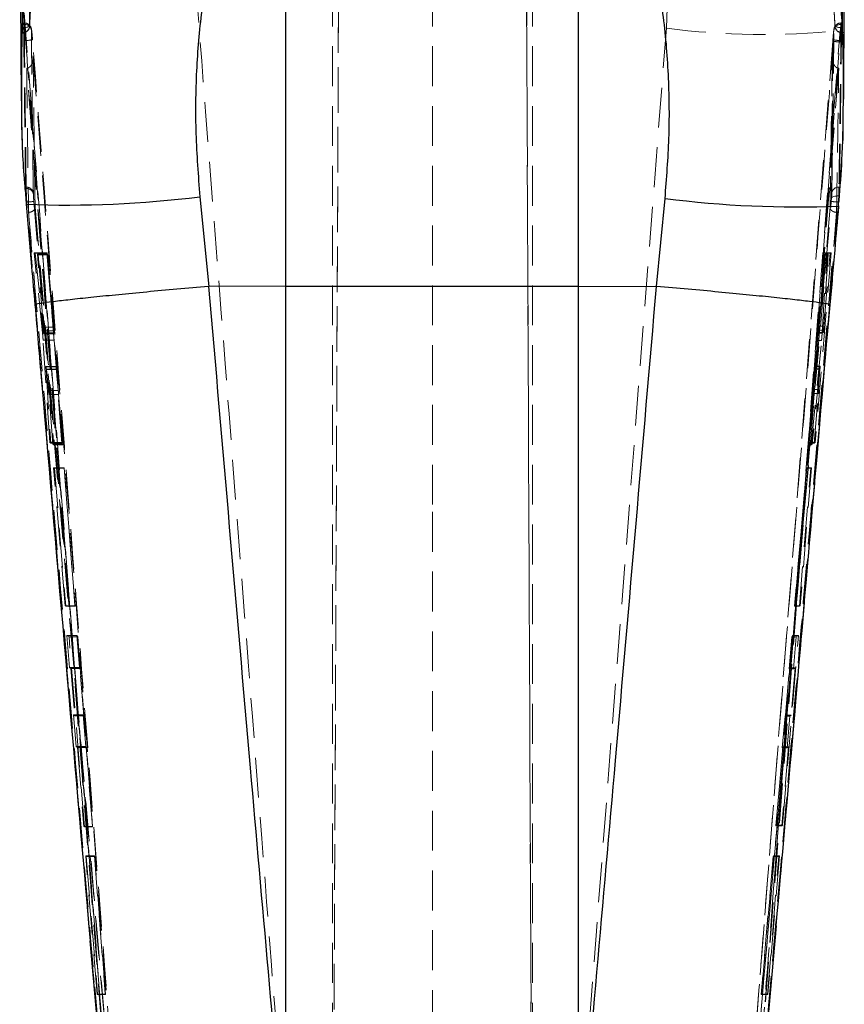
# Model space of a CAD drawing. Header units: millimetres. Extents: x 50 to 364, y 8 to 287.
# Tile 11 of 16: x 204 to 231, y 225 to 256. Entities that reach past the tile are written whole.
import ezdxf

# ---------------------------------------------------------------- set-up
doc = ezdxf.new("R2010")
doc.units = ezdxf.units.MM
doc.linetypes.add('HIDDEN', pattern=[1.905, 1.27, -0.635])

msp = doc.modelspace()

# ---------------------------------------------------------------- linework, layer by layer
at = {"color": 7, "linetype": 'HIDDEN', "lineweight": 18}
for p, q in [((214.337871, 211.640303), (214.63154, 278.927159)), ((220.730208, 211.645516), (220.437118, 278.799508)), ((214.337871, 211.45499), (214.590361, 269.32171)), ((220.479811, 268.840634), (220.730208, 211.453333)), ((214.346543, 265.006696), (214.346543, 211.638861)), ((217.534043, 265.006696), (217.534043, 240.644778)), ((220.721544, 265.006696), (220.721544, 211.638861)), ((212.861617, 258.591829), (212.861617, 220.14723)), ((222.176779, 219.788043), (222.176779, 258.591829)), ((225.100781, 258.606889), (224.98621, 256.061495)), ((204.515901, 256.151153), (204.511629, 256.548076)), ((204.517248, 256.180568), (204.499166, 256.180568)), ((204.507135, 256.209313), (204.515901, 256.151153)), ((204.517248, 256.180568), (204.518215, 256.224434)), ((204.518215, 256.224434), (204.519197, 256.220695)), ((224.98621, 256.061495), (222.176779, 219.788043)), ((230.570116, 256.226479), (230.555716, 256.226479)), ((230.572697, 256.180568), (230.557221, 256.180568)), ((230.589478, 255.923752), (230.589147, 256.043776)), ((204.45327, 255.904094), (204.462369, 255.904094)), ((204.461826, 256.014461), (204.462369, 255.923752)), ((204.462369, 256.023983), (204.462369, 255.904318)), ((204.745753, 256.015182), (204.744794, 255.990036)), ((228.406335, 228.64505), (230.523409, 255.98679)), ((230.515278, 255.665897), (230.521624, 255.744391)), ((230.523409, 255.98679), (230.521624, 255.744391)), ((230.589478, 256.037757), (230.589478, 255.904183)), ((230.589478, 255.904094), (230.59943, 255.904094)), ((230.292536, 255.648373), (227.353918, 217.93067)), ((230.296026, 255.695088), (230.29238, 255.648021)), ((230.292409, 255.648027), (230.292536, 255.648373)), ((230.296215, 255.695429), (230.292536, 255.648373)), ((230.29609, 255.695088), (230.296215, 255.695429)), ((230.51156, 255.618612), (230.515278, 255.665897)), ((204.603323, 254.78093), (204.596338, 254.780109)), ((230.480392, 254.780109), (227.641118, 218.626625)), ((230.480392, 254.780109), (230.473564, 254.780908)), ((204.56031, 250.994467), (204.579664, 250.994467)), ((204.580453, 250.945612), (204.579664, 250.994467)), ((204.807087, 250.805259), (204.807874, 250.777376)), ((230.479369, 250.711298), (230.470574, 250.517659)), ((230.488196, 250.994467), (230.507043, 250.994467)), ((204.581181, 250.450811), (204.583626, 250.459344)), ((204.590437, 250.517659), (204.581439, 250.627317)), ((204.86202, 247.240659), (204.583626, 250.459344)), ((204.597227, 250.517659), (204.590437, 250.517659)), ((227.429715, 218.079197), (230.243153, 250.532881)), ((230.470574, 250.517659), (227.657192, 218.06345)), ((230.477204, 250.517659), (227.658233, 218.06345)), ((230.478103, 250.394216), (230.204922, 247.239844)), ((230.243153, 250.532881), (230.251948, 250.643528)), ((230.477204, 250.517659), (230.470574, 250.517659)), ((230.47944, 250.544035), (230.477204, 250.517659)), ((230.478103, 250.394216), (230.480435, 250.38608)), ((205.09987, 246.351557), (204.83437, 248.903299)), ((205.238821, 248.903299), (204.83437, 248.903299)), ((204.83437, 248.903299), (204.871167, 248.885116)), ((205.247752, 248.885116), (204.871167, 248.885116)), ((204.871167, 248.885116), (205.125303, 246.414226)), ((205.126413, 246.528248), (204.93562, 248.852622)), ((205.263714, 248.852622), (204.93562, 248.852622)), ((204.93562, 248.852622), (204.966613, 248.836686)), ((205.27154, 248.836686), (204.966613, 248.836686)), ((204.966613, 248.836686), (205.459592, 242.784717)), ((205.238821, 248.903299), (205.450204, 246.351557)), ((205.247752, 248.885116), (205.238821, 248.903299)), ((205.452277, 246.414226), (205.247752, 248.885116)), ((205.263714, 248.852622), (205.445756, 246.528248)), ((205.27154, 248.836686), (205.263714, 248.852622)), ((205.745522, 242.784717), (205.27154, 248.836686)), ((229.543253, 242.851895), (230.064553, 248.903847)), ((230.2373, 248.903847), (229.728261, 242.851895)), ((230.030841, 248.83811), (229.827585, 246.341885)), ((229.842998, 246.438143), (230.040043, 248.856059)), ((230.056489, 248.888123), (229.856274, 246.563754)), ((229.952392, 246.341885), (230.107809, 248.83811)), ((230.142472, 248.856059), (229.990513, 246.438143)), ((230.011511, 246.563754), (230.205697, 248.888123)), ((230.040043, 248.856059), (230.030841, 248.83811)), ((230.030841, 248.83811), (230.107809, 248.83811)), ((230.040043, 248.856059), (230.142472, 248.856059)), ((230.064553, 248.903847), (230.056489, 248.888123)), ((230.056489, 248.888123), (230.205697, 248.888123)), ((230.064553, 248.903847), (230.2373, 248.903847)), ((230.107809, 248.83811), (230.142472, 248.856059)), ((230.205697, 248.888123), (230.2373, 248.903847)), ((205.651533, 238.099037), (204.86202, 247.240659)), ((205.450204, 246.351557), (205.09987, 246.351557)), ((205.452277, 246.414226), (205.125303, 246.414226)), ((205.445756, 246.528248), (205.126413, 246.528248)), ((205.137415, 246.323841), (205.460307, 246.323841)), ((205.460232, 246.331161), (205.13843, 246.331161)), ((229.827585, 246.341885), (229.952392, 246.341885)), ((229.836843, 246.352966), (229.988196, 246.352966)), ((229.837921, 246.362057), (229.990475, 246.362057)), ((229.842998, 246.438143), (229.990513, 246.438143)), ((229.856274, 246.563754), (230.011511, 246.563754)), ((205.331785, 242.856902), (205.119419, 246.117166)), ((205.46859, 246.117166), (205.119419, 246.117166)), ((205.46859, 246.117166), (205.710038, 242.856902)), ((229.807436, 246.107627), (229.506678, 242.78052)), ((229.603621, 242.78052), (229.933126, 246.107627)), ((229.807436, 246.107627), (229.933126, 246.107627)), ((205.539967, 245.262396), (205.209303, 245.262396)), ((205.539471, 245.274924), (205.210363, 245.274924)), ((205.54549, 245.183696), (205.213052, 245.183696)), ((205.213052, 245.183696), (205.366061, 242.838003)), ((205.547362, 245.187741), (205.222056, 245.187741)), ((205.291015, 244.508869), (205.222056, 245.187741)), ((205.719328, 242.838003), (205.54549, 245.183696)), ((205.547362, 245.187741), (205.603657, 244.508869)), ((229.516255, 242.799206), (229.73247, 245.192413)), ((229.873325, 245.192413), (229.635468, 242.799206)), ((229.735958, 245.206992), (229.681968, 244.543167)), ((229.73247, 245.192413), (229.873325, 245.192413)), ((229.735958, 245.206992), (229.883789, 245.206992)), ((229.740169, 245.274198), (229.88283, 245.274204)), ((229.885948, 245.289006), (229.741837, 245.289006)), ((229.841629, 244.543167), (229.883789, 245.206992)), ((229.885536, 245.288056), (229.88283, 245.274204)), ((205.603657, 244.508869), (205.291015, 244.508869)), ((229.681968, 244.543167), (229.841629, 244.543167)), ((205.613479, 244.386677), (205.30209, 244.386677)), ((205.432124, 242.800631), (205.30209, 244.386677)), ((205.613479, 244.386677), (205.737696, 242.800631)), ((229.671805, 244.422194), (229.535187, 242.836154)), ((229.671805, 244.422194), (229.832586, 244.422194)), ((229.700068, 242.836154), (229.832586, 244.422194)), ((205.366061, 242.838003), (205.331785, 242.856902)), ((205.710038, 242.856902), (205.331785, 242.856902)), ((205.719328, 242.838003), (205.366061, 242.838003)), ((205.737696, 242.800631), (205.432124, 242.800631)), ((205.459592, 242.784717), (205.432124, 242.800631)), ((205.745522, 242.784717), (205.459592, 242.784717)), ((205.710038, 242.856902), (205.719328, 242.838003)), ((205.737696, 242.800631), (205.745522, 242.784717)), ((229.506678, 242.78052), (229.516255, 242.799206)), ((229.506678, 242.78052), (229.603621, 242.78052)), ((229.516255, 242.799206), (229.635468, 242.799206)), ((229.535187, 242.836154), (229.543253, 242.851895)), ((229.535187, 242.836154), (229.700068, 242.836154)), ((229.543253, 242.851895), (229.728261, 242.851895)), ((229.635468, 242.799206), (229.603621, 242.78052)), ((229.728261, 242.851895), (229.700068, 242.836154)), ((205.818268, 237.651187), (205.453469, 242.052088)), ((205.786274, 242.052088), (205.453469, 242.052088)), ((205.453469, 242.052088), (205.479865, 242.036861)), ((205.793755, 242.036861), (205.479865, 242.036861)), ((205.479865, 242.036861), (205.84189, 237.635971)), ((205.786274, 242.052088), (206.130946, 237.651187)), ((205.793755, 242.036861), (205.786274, 242.052088)), ((206.138428, 237.635971), (205.793755, 242.036861)), ((229.45512, 242.03695), (229.076037, 237.63606)), ((229.083749, 237.651108), (229.46283, 242.051988)), ((229.226995, 237.63606), (229.590009, 242.03695)), ((229.615861, 242.051988), (229.250148, 237.651108)), ((229.46283, 242.051988), (229.45512, 242.03695)), ((229.45512, 242.03695), (229.590009, 242.03695)), ((229.46283, 242.051988), (229.615861, 242.051988)), ((229.590009, 242.03695), (229.615861, 242.051988)), ((217.534043, 240.644778), (217.534043, 211.548985)), ((206.130946, 237.651187), (205.818268, 237.651187)), ((205.84189, 237.635971), (205.818268, 237.651187)), ((206.138428, 237.635971), (205.84189, 237.635971)), ((206.130946, 237.651187), (206.138428, 237.635971)), ((229.076037, 237.63606), (229.083749, 237.651108)), ((229.076037, 237.63606), (229.226995, 237.63606)), ((229.083749, 237.651108), (229.250148, 237.651108)), ((229.250148, 237.651108), (229.226995, 237.63606)), ((205.870886, 236.708295), (205.956213, 235.688296)), ((206.197533, 236.708295), (205.870886, 236.708295)), ((205.946877, 236.658244), (205.870886, 236.708295)), ((206.222256, 236.658244), (205.946877, 236.658244)), ((206.438836, 230.606225), (205.946877, 236.658244)), ((206.277418, 235.688296), (206.197533, 236.708295)), ((206.197533, 236.708295), (206.222256, 236.658244)), ((206.222256, 236.658244), (206.696239, 230.606225)), ((229.009937, 236.708295), (228.488628, 230.656276)), ((228.689243, 230.656276), (229.19681, 236.708295)), ((228.896546, 235.638239), (228.984408, 236.658244)), ((228.984408, 236.658244), (229.009937, 236.708295)), ((228.984408, 236.658244), (229.122271, 236.658244)), ((229.009937, 236.708295), (229.19681, 236.708295)), ((229.122271, 236.658244), (229.038998, 235.638239)), ((229.19681, 236.708295), (229.122271, 236.658244)), ((205.956213, 235.688296), (206.007026, 235.65407)), ((206.277418, 235.688296), (205.956213, 235.688296)), ((206.294323, 235.65407), (206.007026, 235.65407)), ((206.007026, 235.65407), (206.130704, 234.147182)), ((206.294323, 235.65407), (206.277418, 235.688296)), ((206.412339, 234.147182), (206.294323, 235.65407)), ((228.784202, 234.165583), (228.914003, 235.672465)), ((228.914003, 235.672465), (228.896546, 235.638239)), ((228.914003, 235.672465), (229.088009, 235.672465)), ((229.088009, 235.672465), (228.962736, 234.165583)), ((229.038998, 235.638239), (229.088009, 235.672465)), ((228.896546, 235.638239), (229.038998, 235.638239)), ((206.090995, 234.175351), (206.174985, 233.16817)), ((206.398426, 234.175351), (206.090995, 234.175351)), ((206.130704, 234.147182), (206.090995, 234.175351)), ((206.412339, 234.147182), (206.130704, 234.147182)), ((206.477307, 233.16817), (206.398426, 234.175351)), ((206.398426, 234.175351), (206.412339, 234.147182)), ((228.683079, 233.130234), (228.769836, 234.137415)), ((228.769836, 234.137415), (228.784202, 234.165583)), ((228.769836, 234.137415), (228.924189, 234.137415)), ((228.784202, 234.165583), (228.962736, 234.165583)), ((228.924189, 234.137415), (228.841789, 233.130234)), ((228.962736, 234.165583), (228.924189, 234.137415)), ((206.477307, 233.16817), (206.174985, 233.16817)), ((206.174985, 233.16817), (206.213335, 233.140002)), ((206.49122, 233.140002), (206.213335, 233.140002)), ((206.213335, 233.140002), (206.419791, 230.622056)), ((206.49122, 233.140002), (206.477307, 233.16817)), ((206.688421, 230.622056), (206.49122, 233.140002)), ((228.480555, 230.640451), (228.697446, 233.158403)), ((228.879015, 233.158403), (228.66975, 230.640451)), ((228.697446, 233.158403), (228.683079, 233.130234)), ((228.697446, 233.158403), (228.879015, 233.158403)), ((228.841789, 233.130234), (228.879015, 233.158403)), ((228.683079, 233.130234), (228.841789, 233.130234)), ((228.488628, 230.656276), (228.480555, 230.640451)), ((228.480555, 230.640451), (228.66975, 230.640451)), ((228.488628, 230.656276), (228.689243, 230.656276)), ((228.66975, 230.640451), (228.689243, 230.656276)), ((206.419791, 230.622056), (206.438836, 230.606225)), ((206.688421, 230.622056), (206.419791, 230.622056)), ((206.696239, 230.606225), (206.438836, 230.606225)), ((206.696239, 230.606225), (206.688421, 230.622056)), ((206.843077, 225.277603), (206.478736, 229.678566)), ((206.755344, 229.678566), (206.478736, 229.678566)), ((206.478736, 229.678566), (206.496579, 229.663339)), ((206.762826, 229.663339), (206.496579, 229.663339)), ((206.496579, 229.663339), (206.857229, 225.262387)), ((206.755344, 229.678566), (207.10002, 225.277603)), ((206.762826, 229.663339), (206.755344, 229.678566)), ((207.107502, 225.262387), (206.762826, 229.663339)), ((228.389288, 229.663423), (228.0102, 225.262477)), ((228.017912, 225.277531), (228.396998, 229.678466)), ((228.208957, 225.262477), (228.570527, 229.663423)), ((228.588038, 229.678466), (228.222858, 225.277531)), ((228.396998, 229.678466), (228.389288, 229.663423)), ((228.389288, 229.663423), (228.570527, 229.663423)), ((228.396998, 229.678466), (228.588038, 229.678466)), ((228.570527, 229.663423), (228.588038, 229.678466)), ((206.619622, 226.975933), (206.525845, 228.043156)), ((207.10002, 225.277603), (206.843077, 225.277603)), ((206.857229, 225.262387), (206.843077, 225.277603)), ((207.107502, 225.262387), (206.857229, 225.262387)), ((207.10002, 225.277603), (207.107502, 225.262387)), ((228.0102, 225.262477), (228.017912, 225.277531)), ((228.0102, 225.262477), (228.208957, 225.262477)), ((228.017912, 225.277531), (228.222858, 225.277531)), ((228.222858, 225.277531), (228.208957, 225.262477))]:
    msp.add_line(p, q, dxfattribs=at)
at = {"color": 7, "linetype": 'Continuous', "lineweight": 25}
for p, q in [((204.3726, 259.738893), (204.423712, 253.739859)), ((230.63864, 253.802058), (230.659193, 259.314975)), ((212.861617, 247.832573), (212.861617, 258.671022)), ((222.176779, 258.671022), (222.176779, 247.832573)), ((204.462369, 256.023983), (204.4658, 256.089608)), ((230.586624, 256.089619), (230.589478, 256.037757)), ((230.600219, 255.908983), (230.600425, 255.923752)), ((204.437522, 253.667568), (204.437996, 253.73978)), ((230.620737, 253.801913), (230.621843, 253.678106)), ((210.117154, 250.689505), (210.398138, 247.830203)), ((224.668743, 247.830175), (224.944501, 250.632866)), ((210.398138, 247.830203), (210.393637, 247.830008)), ((212.861617, 247.832573), (210.398138, 247.830203)), ((212.861617, 219.510703), (212.861617, 247.832573)), ((222.176779, 247.832573), (224.668743, 247.830175)), ((222.176779, 247.832573), (222.176779, 219.223824)), ((224.673252, 247.82998), (224.668743, 247.830175)), ((228.486514, 227.450321), (227.711741, 218.642433)), ((207.326622, 218.929954), (206.619622, 226.975933))]:
    msp.add_line(p, q, dxfattribs=at)
at = {"color": 7, "linetype": 'HIDDEN', "lineweight": 18, "flags": 128}
msp.add_lwpolyline([(230.251948, 250.643528), (230.258625, 250.659358), (230.273129, 250.673937), (230.29495, 250.686745), (230.323312, 250.697323), (230.35721, 250.705297), (230.39544, 250.710387), (230.436646, 250.71241), (230.479369, 250.711298)], dxfattribs=at)
at = {"color": 7, "linetype": 'HIDDEN', "lineweight": 18}
for centre, radius, start, end in [((204.462368, 256.132468), 0.228375, 270, 357.2543206), ((204.47089, 256.14424), 0.220653, 267.786806, 354.3437247), ((204.535184, 256.399483), 0.317548, 257.3790716, 299.2755638), ((204.526071, 255.959964), 0.220781, 7.82855, 92.2904121), ((204.518015, 255.99588), 0.228554, 4.844696, 89.9499668), ((228.064056, 278.945712), 23.090269, 262.33989, 276.1141918), ((230.548207, 255.960316), 0.220437, 87.6563388, 172.9106113), ((230.589478, 256.132468), 0.228375, 182.960974, 270), ((230.515955, 256.40134), 0.319631, 241.0852427, 282.7733882), ((230.580635, 256.143939), 0.220364, 185.8302295, 272.299891), ((204.543445, 256.629084), 0.963355, 271.1397433, 284.3046387), ((230.536378, 256.634598), 1.016289, 256.1099854, 268.600643), ((230.539262, 256.683486), 1.017872, 256.1782152, 268.6498162), ((204.588491, 250.773795), 0.220849, 8.1909358, 92.2907605), ((204.599878, 250.734038), 0.212463, 11.7695566, 95.2455565), ((230.479274, 250.773925), 0.220722, 87.6831629, 171.9543474), ((204.926094, 247.303576), 3.230864, 91.7993549, 95.8422033), ((230.141508, 247.307709), 3.226774, 84.1468149, 88.1948553)]:
    msp.add_arc(centre, radius, start, end, dxfattribs=at)
at = {"color": 8, "linetype": 'Continuous', "lineweight": 25}
for centre, radius, start, end in [((205.946027, 283.112828), 32.690521, 267.6071771, 277.3306031), ((229.211164, 284.128472), 33.766256, 262.7407688, 272.154251)]:
    msp.add_arc(centre, radius, start, end, dxfattribs=at)
at = {"color": 7, "linetype": 'HIDDEN', "lineweight": 18}
for centre, major_axis, ratio, start_param, end_param in [((205.555907, 245.064969), (-0.016468, 0.209998), 0.006346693, 0.347236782, 0.969418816), ((229.723846, 245.079064), (0.018111, 0.209998), 0.00646517, 0.379027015, 1.001209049), ((205.611914, 244.389841), (-0.016186, 0.2064), 0.006346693, 4.696573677, 5.326561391), ((229.670187, 244.419013), (0.0178, 0.2064), 0.00646517, 4.728363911, 5.358351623)]:
    msp.add_ellipse(centre, major_axis=major_axis, ratio=ratio, start_param=start_param, end_param=end_param, dxfattribs=at)
for points, knots in [([(204.690468, 256.122493), (204.690078, 256.184277), (204.688127, 256.493196), (204.680077, 257.790643), (204.67078, 259.39663), (204.661826, 261.058035), (204.65836, 261.730872), (204.656801, 262.0334)], [0, 0, 0, 0, 0.031358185, 0.156790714, 0.658520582, 0.846460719, 1, 1, 1, 1]), ([(230.341781, 262.030058), (230.345951, 261.037853), (230.352994, 259.361923), (230.358632, 257.392432), (230.360769, 256.415142), (230.36141, 256.121554)], [0, 0, 0, 0, 0.503778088, 0.85092991, 1, 1, 1, 1]), ([(204.511629, 256.548076), (205.176199, 247.981543), (206.118927, 235.829444), (207.046616, 223.67802), (207.320337, 220.092653)], [0, 0, 0, 0, 0.704942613, 1, 1, 1, 1]), ([(204.719428, 256.650687), (204.713377, 256.549388), (204.702861, 256.373368), (204.694162, 256.197254), (204.690468, 256.122493)], [0, 0, 0, 0, 0.575497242, 1, 1, 1, 1]), ([(212.861617, 220.14723), (212.587519, 223.735037), (211.658643, 235.893543), (210.714408, 248.050954), (210.048803, 256.620881)], [0, 0, 0, 0, 0.295086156, 1, 1, 1, 1]), ([(230.36141, 256.121554), (230.35742, 256.196575), (230.348053, 256.372675), (230.336848, 256.548672), (230.330417, 256.649692)], [0, 0, 0, 0, 0.426010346, 1, 1, 1, 1]), ([(204.499166, 256.180568), (204.499072, 256.203267), (204.498956, 256.231461), (204.501775, 256.222685), (204.502324, 256.220975)], [0, 0, 0, 0, 0.805078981, 1, 1, 1, 1]), ([(204.56031, 250.994467), (204.549479, 251.858796), (204.527817, 253.587454), (204.508716, 255.316197), (204.499166, 256.180568)], [0, 0, 0, 0, 0.500000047, 1, 1, 1, 1]), ([(204.515901, 256.151153), (204.516535, 256.146256), (204.521236, 256.109941), (204.530014, 256.032292), (204.538664, 255.941923), (204.542235, 255.904619)], [0, 0, 0, 0, 0.0838505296, 0.6218169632, 1, 1, 1, 1]), ([(204.579664, 250.994467), (204.568611, 251.858796), (204.546504, 253.587454), (204.527, 255.316197), (204.517248, 256.180568)], [0, 0, 0, 0, 0.500000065, 1, 1, 1, 1]), ([(204.781536, 255.695357), (204.778567, 255.73206), (204.772297, 255.809537), (204.761881, 255.916681), (204.753447, 255.988379), (204.747852, 256.024927), (204.741728, 256.054045), (204.729258, 256.091144), (204.703116, 256.138532), (204.654384, 256.18671), (204.588723, 256.22124), (204.541341, 256.223117), (204.519541, 256.223981)], [0, 0, 0, 0, 0.140689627, 0.296985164, 0.457911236, 0.553087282, 0.609389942, 0.653868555, 0.722012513, 0.818429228, 0.916462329, 1, 1, 1, 1]), ([(204.521999, 256.210011), (204.523924, 256.189525), (204.527776, 256.148519), (204.535171, 256.033423), (204.540154, 255.94256), (204.542235, 255.904619)], [0, 0, 0, 0, 0.367668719, 0.735963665, 1, 1, 1, 1]), ([(230.555375, 256.22435), (230.53145, 256.223011), (230.485146, 256.220419), (230.426759, 256.189494), (230.384318, 256.151898), (230.357026, 256.113339), (230.341401, 256.079344), (230.333765, 256.05419), (230.329861, 256.036746), (230.326088, 256.015125), (230.321531, 255.979434), (230.313734, 255.903897), (230.303881, 255.792668), (230.297001, 255.70841), (230.293869, 255.665953), (230.293616, 255.662522)], [0, 0, 0, 0, 0.087388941, 0.169134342, 0.237557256, 0.295495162, 0.342926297, 0.377435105, 0.404745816, 0.442021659, 0.540071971, 0.698940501, 0.839568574, 0.987034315, 1, 1, 1, 1]), ([(230.557221, 256.180568), (230.546564, 255.316197), (230.525249, 253.587454), (230.500547, 251.858796), (230.488196, 250.994467)], [0, 0, 0, 0, 0.499999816, 1, 1, 1, 1]), ([(230.572697, 256.180568), (230.5626, 255.316197), (230.542405, 253.587454), (230.51883, 251.858796), (230.507043, 250.994467)], [0, 0, 0, 0, 0.499999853, 1, 1, 1, 1]), ([(230.534769, 255.898154), (230.536637, 255.934726), (230.541251, 256.025078), (230.547823, 256.139204), (230.553392, 256.216337), (230.556953, 256.2383), (230.557131, 256.20005), (230.557221, 256.180568)], [0, 0, 0, 0, 0.144396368, 0.356734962, 0.568784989, 0.780363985, 1, 1, 1, 1]), ([(230.534769, 255.898154), (230.535344, 255.904664), (230.540769, 255.966128), (230.550538, 256.071862), (230.561966, 256.182969), (230.566521, 256.209354), (230.568795, 256.222528)], [0, 0, 0, 0, 0.038051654, 0.359236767, 0.680048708, 1, 1, 1, 1]), ([(230.570116, 256.219511), (230.571074, 256.220328), (230.572937, 256.221916), (230.572776, 256.194079), (230.572697, 256.180568)], [0, 0, 0, 0, 0.514669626, 1, 1, 1, 1]), ([(204.542235, 255.904619), (204.547399, 255.847249), (204.55443, 255.769147), (204.560892, 255.687572), (204.562607, 255.665919)], [0, 0, 0, 0, 0.734565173, 1, 1, 1, 1]), ([(204.744794, 255.990036), (204.754527, 255.125874), (204.773991, 253.397549), (204.796055, 251.669356), (204.807087, 250.805259)], [0, 0, 0, 0, 0.50000031, 1, 1, 1, 1]), ([(204.807874, 250.777376), (204.790445, 252.176569), (204.768698, 253.922508), (204.749555, 255.668438), (204.745753, 256.015182)], [0, 0, 0, 0, 0.801398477, 1, 1, 1, 1]), ([(204.781468, 255.695597), (204.778445, 255.732642), (204.772609, 255.804156), (204.763437, 255.899186), (204.755468, 255.969924), (204.749004, 256.014108), (204.746836, 256.014824), (204.745753, 256.015182)], [0, 0, 0, 0, 0.2124096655, 0.4100458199, 0.6070178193, 0.803503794, 1, 1, 1, 1]), ([(230.260724, 250.804818), (230.273023, 251.668575), (230.297619, 253.396091), (230.318844, 255.123711), (230.329456, 255.987522)], [0, 0, 0, 0, 0.499999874, 1, 1, 1, 1]), ([(230.329456, 255.987522), (230.329366, 255.998668), (230.329189, 256.020542), (230.325654, 256.008268), (230.320119, 255.964748), (230.312809, 255.891791), (230.304432, 255.798313), (230.298954, 255.729728), (230.296215, 255.695429)], [0, 0, 0, 0, 0.171947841, 0.33745364, 0.503120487, 0.668815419, 0.834376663, 1, 1, 1, 1]), ([(230.521624, 255.744391), (230.523671, 255.768871), (230.528077, 255.821562), (230.532436, 255.871446), (230.534769, 255.898154)], [0, 0, 0, 0, 0.464583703, 1, 1, 1, 1]), ([(204.562607, 255.665919), (204.57447, 255.514347), (204.633788, 254.756488), (204.882778, 251.573471), (205.854509, 239.137438), (206.763594, 227.306649), (207.486312, 217.901243)], [0, 0, 0, 0, 0.012041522, 0.060207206, 0.252870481, 1, 1, 1, 1]), ([(207.711269, 217.930725), (207.227457, 224.225215), (206.259837, 236.81415), (205.274256, 249.401796), (204.781468, 255.695597)], [0, 0, 0, 0, 0.500001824, 1, 1, 1, 1]), ([(227.578887, 217.901188), (227.59048, 218.052777), (227.648443, 218.810726), (227.892284, 221.994089), (228.848658, 234.41564), (229.775207, 246.229682), (230.51156, 255.618612)], [0, 0, 0, 0, 0.01205618, 0.06028098, 0.253180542, 1, 1, 1, 1]), ([(230.292536, 255.648373), (230.287868, 255.028377), (230.275323, 253.362487), (230.260964, 251.692189), (230.251948, 250.643528)], [0, 0, 0, 0, 0.372170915, 1, 1, 1, 1]), ([(204.801712, 255.157423), (204.801756, 255.156657), (204.804553, 255.108316), (204.798205, 255.015004), (204.758275, 254.899948), (204.701127, 254.827391), (204.650662, 254.791878), (204.61782, 254.784283), (204.603323, 254.78093)], [0, 0, 0, 0, 0.00531399, 0.335581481, 0.64050239, 0.809013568, 0.91569306, 1, 1, 1, 1]), ([(204.862905, 250.355805), (204.852323, 251.140481), (204.830738, 252.740961), (204.811512, 254.341559), (204.801712, 255.157423)], [0, 0, 0, 0, 0.490275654, 1, 1, 1, 1]), ([(204.801712, 255.157423), (205.285725, 249.002284), (206.243085, 236.827656), (207.186834, 224.652062), (207.653451, 218.632095)], [0, 0, 0, 0, 0.505570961, 1, 1, 1, 1]), ([(227.411864, 218.632157), (227.880223, 224.652114), (228.827501, 236.827743), (229.789134, 249.002344), (230.27531, 255.157496)], [0, 0, 0, 0, 0.494426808, 1, 1, 1, 1]), ([(230.27531, 255.157496), (230.263969, 254.3416), (230.24172, 252.740989), (230.217332, 251.140496), (230.205376, 250.355838)], [0, 0, 0, 0, 0.5097398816, 1, 1, 1, 1]), ([(230.473564, 254.780908), (230.459077, 254.784246), (230.426269, 254.791804), (230.37586, 254.827217), (230.318783, 254.899574), (230.278759, 255.014684), (230.272395, 255.108146), (230.275265, 255.15673), (230.27531, 255.157496)], [0, 0, 0, 0, 0.084205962, 0.19068915, 0.358766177, 0.662831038, 0.994687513, 1, 1, 1, 1]), ([(204.596338, 254.780109), (204.596361, 254.778294), (204.599432, 254.52905), (204.614474, 253.29125), (204.634401, 251.761959), (204.652238, 250.480308), (204.656309, 250.18772)], [0, 0, 0, 0, 0.001184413, 0.162718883, 0.808857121, 1, 1, 1, 1]), ([(207.424168, 218.626625), (206.953124, 224.688702), (206.016675, 236.740271), (205.067879, 248.791023), (204.596338, 254.780109)], [0, 0, 0, 0, 0.503011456, 1, 1, 1, 1]), ([(207.425767, 218.626625), (206.959034, 224.646471), (206.02467, 236.697747), (205.07859, 248.748693), (204.603372, 254.780315), (204.603323, 254.78093)], [0, 0, 0, 0, 0.499493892, 0.999948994, 1, 1, 1, 1]), ([(230.473564, 254.780908), (230.473517, 254.780301), (229.997084, 248.748566), (229.045488, 236.697812), (228.10789, 224.646474), (227.639544, 218.626625)], [0, 0, 0, 0, 0.0000503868, 0.5005080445, 1, 1, 1, 1]), ([(230.412111, 250.18772), (230.412624, 250.220236), (230.417033, 250.500022), (230.436792, 251.768869), (230.459051, 253.267159), (230.476697, 254.5182), (230.480392, 254.780109)], [0, 0, 0, 0, 0.0212418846, 0.1827758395, 0.8289118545, 1, 1, 1, 1]), ([(204.583626, 250.459344), (204.511079, 251.32583), (204.42132, 252.397911), (204.434915, 253.463264), (204.437522, 253.667568)], [0, 0, 0, 0, 0.808229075, 1, 1, 1, 1]), ([(230.621843, 253.678106), (230.625255, 253.459215), (230.642254, 252.368621), (230.551023, 251.271297), (230.478103, 250.394216)], [0, 0, 0, 0, 0.20070849, 1, 1, 1, 1]), ([(204.581439, 250.627317), (204.577229, 250.684118), (204.568807, 250.797727), (204.562065, 250.92368), (204.560836, 250.973275), (204.56031, 250.994467)], [0, 0, 0, 0, 0.364117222, 0.728281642, 1, 1, 1, 1]), ([(204.597227, 250.517659), (204.594428, 250.577329), (204.588829, 250.69673), (204.583082, 250.846601), (204.581262, 250.915138), (204.580453, 250.945612)], [0, 0, 0, 0, 0.356826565, 0.714025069, 1, 1, 1, 1]), ([(204.807874, 250.777376), (204.808683, 250.759963), (204.810502, 250.720785), (204.81625, 250.63512), (204.821847, 250.566937), (204.824646, 250.532848)], [0, 0, 0, 0, 0.285716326, 0.642871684, 1, 1, 1, 1]), ([(230.251948, 250.643528), (230.252528, 250.651614), (230.255318, 250.690537), (230.259231, 250.7542), (230.260226, 250.787937), (230.260724, 250.804818)], [0, 0, 0, 0, 0.115849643, 0.557611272, 1, 1, 1, 1]), ([(230.488196, 250.994467), (230.487695, 250.964871), (230.486694, 250.9057), (230.482756, 250.793877), (230.479952, 250.725509), (230.479369, 250.711298)], [0, 0, 0, 0, 0.442183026, 0.884054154, 1, 1, 1, 1]), ([(230.507043, 250.994467), (230.506217, 250.964832), (230.504563, 250.905565), (230.495869, 250.757505), (230.486557, 250.629773), (230.480543, 250.55732), (230.47944, 250.544035)], [0, 0, 0, 0, 0.309934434, 0.619853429, 0.930294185, 1, 1, 1, 1]), ([(207.405725, 218.06345), (206.930133, 223.47191), (205.978949, 234.28885), (205.053275, 245.10805), (204.590437, 250.517659)], [0, 0, 0, 0, 0.499999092, 1, 1, 1, 1]), ([(207.406801, 218.06345), (206.932483, 223.47194), (205.983846, 234.288938), (205.059434, 245.10808), (204.597227, 250.517659)], [0, 0, 0, 0, 0.4999992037, 1, 1, 1, 1]), ([(204.824646, 250.532848), (205.286868, 245.123328), (206.211299, 234.304446), (207.159945, 223.487684), (207.634261, 218.079381)], [0, 0, 0, 0, 0.500007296, 1, 1, 1, 1]), ([(204.862905, 250.355805), (204.862971, 250.355298), (204.863414, 250.351885), (204.864893, 250.331206), (204.856582, 250.295344), (204.822661, 250.251843), (204.774299, 250.218836), (204.717533, 250.196248), (204.675804, 250.190435), (204.656309, 250.18772)], [0, 0, 0, 0, 0.007091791, 0.047796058, 0.287840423, 0.495433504, 0.676737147, 0.848985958, 1, 1, 1, 1]), ([(204.656309, 250.18772), (204.659717, 250.147567), (204.714614, 249.500705), (204.975599, 246.427019), (205.863497, 235.983326), (206.714119, 226.147594), (207.35489, 218.738355)], [0, 0, 0, 0, 0.0038299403, 0.0616999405, 0.2931802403, 1, 1, 1, 1]), ([(207.579437, 218.762182), (207.124598, 223.996556), (206.209565, 234.526933), (205.31354, 245.058967), (204.862905, 250.355805)], [0, 0, 0, 0, 0.497073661, 1, 1, 1, 1]), ([(230.205376, 250.355838), (229.753899, 245.059009), (228.856199, 234.526993), (227.940091, 223.996586), (227.484719, 218.762199)], [0, 0, 0, 0, 0.502926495, 1, 1, 1, 1]), ([(227.709297, 218.738355), (227.717013, 218.826725), (227.777694, 219.521672), (228.049775, 222.642974), (228.950371, 233.037073), (229.784657, 242.825776), (230.412111, 250.18772)], [0, 0, 0, 0, 0.008430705, 0.06630003, 0.297777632, 1, 1, 1, 1]), ([(230.205376, 250.355838), (230.205311, 250.355332), (230.204881, 250.351968), (230.203395, 250.331335), (230.21169, 250.295508), (230.245598, 250.251976), (230.293956, 250.218929), (230.350767, 250.196281), (230.392559, 250.190448), (230.412111, 250.18772)], [0, 0, 0, 0, 0.007091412, 0.047096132, 0.287224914, 0.494901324, 0.676265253, 0.848547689, 1, 1, 1, 1]), ([(204.861229, 247.24399), (204.860409, 247.243708), (204.856027, 247.242204), (204.859332, 247.241352), (204.86202, 247.240659)], [0, 0, 0, 0, 0.187094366, 1, 1, 1, 1]), ([(230.204922, 247.239844), (229.772888, 242.211366), (229.206074, 235.614175), (228.624745, 229.018641), (228.486514, 227.450321)], [0, 0, 0, 0, 0.762214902, 1, 1, 1, 1]), ([(230.204922, 247.239844), (230.207596, 247.240533), (230.210833, 247.241367), (230.206539, 247.242855), (230.205795, 247.243113)], [0, 0, 0, 0, 0.826541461, 1, 1, 1, 1]), ([(205.119419, 246.117166), (205.118019, 246.13775), (205.11522, 246.178914), (205.109429, 246.250165), (205.104118, 246.309286), (205.100992, 246.340393), (205.09987, 246.351557)], [0, 0, 0, 0, 0.280333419, 0.560620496, 0.842301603, 1, 1, 1, 1]), ([(205.125303, 246.414226), (205.127217, 246.396182), (205.131043, 246.360091), (205.135388, 246.329252), (205.137859, 246.320364), (205.138268, 246.328104), (205.13843, 246.331161)], [0, 0, 0, 0, 0.274359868, 0.54877395, 0.821759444, 1, 1, 1, 1]), ([(205.13843, 246.331161), (205.138351, 246.339442), (205.138194, 246.356002), (205.135414, 246.406491), (205.131372, 246.466015), (205.127969, 246.508715), (205.126413, 246.528248)], [0, 0, 0, 0, 0.259859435, 0.519706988, 0.780297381, 1, 1, 1, 1]), ([(205.445756, 246.528248), (205.44758, 246.504758), (205.451229, 246.457774), (205.455819, 246.396213), (205.458982, 246.351792), (205.459847, 246.337507), (205.460232, 246.331161)], [0, 0, 0, 0, 0.263731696, 0.527502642, 0.790106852, 1, 1, 1, 1]), ([(205.450204, 246.351557), (205.451894, 246.330932), (205.455274, 246.289682), (205.460922, 246.218109), (205.465467, 246.159044), (205.467776, 246.128075), (205.46859, 246.117166)], [0, 0, 0, 0, 0.282129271, 0.564251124, 0.8465127, 1, 1, 1, 1]), ([(205.460307, 246.325747), (205.460323, 246.325157), (205.460418, 246.321702), (205.458783, 246.33842), (205.455905, 246.370745), (205.45333, 246.401617), (205.452277, 246.414226)], [0, 0, 0, 0, 0.070954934, 0.4157183, 0.761345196, 1, 1, 1, 1]), ([(229.827585, 246.341885), (229.825916, 246.321622), (229.822579, 246.281099), (229.816477, 246.209759), (229.811272, 246.150304), (229.808437, 246.118755), (229.807436, 246.107627)], [0, 0, 0, 0, 0.281911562, 0.563808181, 0.846142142, 1, 1, 1, 1]), ([(229.837921, 246.362057), (229.837373, 246.357424), (229.836277, 246.348158), (229.837197, 246.364053), (229.839582, 246.395862), (229.842006, 246.425863), (229.842998, 246.438143)], [0, 0, 0, 0, 0.270584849, 0.541153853, 0.812190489, 1, 1, 1, 1]), ([(229.856274, 246.563754), (229.854226, 246.540162), (229.850131, 246.492975), (229.844491, 246.43025), (229.840216, 246.384381), (229.838625, 246.368907), (229.837921, 246.362057)], [0, 0, 0, 0, 0.264038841, 0.528114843, 0.7911246, 1, 1, 1, 1]), ([(229.933126, 246.107627), (229.935159, 246.128593), (229.939224, 246.170523), (229.945257, 246.242116), (229.949701, 246.300721), (229.951687, 246.33111), (229.952392, 246.341885)], [0, 0, 0, 0, 0.281518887, 0.56301486, 0.845059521, 1, 1, 1, 1]), ([(229.990513, 246.438143), (229.989454, 246.420355), (229.987337, 246.384777), (229.987198, 246.368413), (229.987128, 246.36023)], [0, 0, 0, 0, 0.499949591, 1, 1, 1, 1]), ([(229.988196, 246.354916), (229.988278, 246.354279), (229.988621, 246.351615), (229.989674, 246.357545), (229.990475, 246.362057)], [0, 0, 0, 0, 0.239136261, 1, 1, 1, 1]), ([(229.990475, 246.362057), (229.991833, 246.371055), (229.99455, 246.38905), (230.000297, 246.44136), (230.006189, 246.501807), (230.009854, 246.54447), (230.011511, 246.563754)], [0, 0, 0, 0, 0.260971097, 0.521899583, 0.783892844, 1, 1, 1, 1]), ([(205.210363, 245.272985), (205.210181, 245.27361), (205.209265, 245.276758), (205.209286, 245.268786), (205.209303, 245.262396)], [0, 0, 0, 0, 0.1984236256, 1, 1, 1, 1]), ([(205.209303, 245.262396), (205.209544, 245.252365), (205.209991, 245.233795), (205.212088, 245.199476), (205.213052, 245.183696)], [0, 0, 0, 0, 0.540196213, 1, 1, 1, 1]), ([(205.222056, 245.187741), (205.220129, 245.205883), (205.216275, 245.242169), (205.213659, 245.258972), (205.212351, 245.267375)], [0, 0, 0, 0, 0.499942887, 1, 1, 1, 1]), ([(205.539967, 245.262396), (205.539486, 245.270339), (205.538988, 245.278558), (205.539456, 245.274659), (205.539471, 245.274528)], [0, 0, 0, 0, 0.966342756, 1, 1, 1, 1]), ([(205.540718, 245.264045), (205.541598, 245.254587), (205.543239, 245.236977), (205.546057, 245.203321), (205.547362, 245.187741)], [0, 0, 0, 0, 0.537083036, 1, 1, 1, 1]), ([(229.740169, 245.274198), (229.74088, 245.280735), (229.742302, 245.29381), (229.74187, 245.283454), (229.739753, 245.254247), (229.73716, 245.221957), (229.735958, 245.206992)], [0, 0, 0, 0, 0.25871316, 0.517415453, 0.776345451, 1, 1, 1, 1]), ([(229.88283, 245.274204), (229.881356, 245.263455), (229.878637, 245.24364), (229.874993, 245.208494), (229.873325, 245.192413)], [0, 0, 0, 0, 0.542460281, 1, 1, 1, 1]), ([(229.883789, 245.206992), (229.884782, 245.224101), (229.886769, 245.258321), (229.887423, 245.285719), (229.886382, 245.286347), (229.885948, 245.286609)], [0, 0, 0, 0, 0.3681967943, 0.7364692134, 1, 1, 1, 1]), ([(205.30209, 244.386677), (205.300108, 244.410184), (205.296418, 244.45395), (205.292725, 244.491491), (205.291015, 244.508869)], [0, 0, 0, 0, 0.5371196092, 1, 1, 1, 1]), ([(229.832586, 244.422194), (229.834485, 244.445575), (229.838027, 244.489187), (229.840487, 244.526062), (229.841629, 244.543167)], [0, 0, 0, 0, 0.5361101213, 1, 1, 1, 1]), ([(227.717967, 219.732019), (227.764865, 220.34647), (227.918994, 222.365858), (228.076038, 224.385359), (228.185298, 225.790375)], [0, 0, 0, 0, 0.304276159, 1, 1, 1, 1])]:
    msp.add_open_spline(points, degree=3, knots=knots, dxfattribs=at)
at = {"color": 7, "linetype": 'Continuous', "lineweight": 25}
for points, knots in [([(204.417037, 261.83609), (204.422407, 260.850692), (204.433146, 258.879896), (204.445767, 256.909133), (204.452077, 255.923752)], [0, 0, 0, 0, 0.499999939, 1, 1, 1, 1]), ([(230.600425, 255.923752), (230.599596, 256.432187), (230.597938, 257.449057), (230.593165, 259.41983), (230.587881, 260.882181), (230.584435, 261.83609)], [0, 0, 0, 0, 0.25798843, 0.515976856, 1, 1, 1, 1]), ([(210.489668, 258.495421), (210.374559, 257.871639), (210.144336, 256.624056), (209.986504, 254.681115), (209.95806, 252.697925), (210.064121, 251.359001), (210.117154, 250.689505)], [0, 0, 0, 0, 0.245832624, 0.491672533, 0.745823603, 1, 1, 1, 1]), ([(224.944501, 250.632866), (224.995458, 251.27113), (225.097368, 252.547609), (225.076691, 254.480742), (224.927559, 256.418049), (224.695685, 257.689416), (224.579749, 258.325089)], [0, 0, 0, 0, 0.2460096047, 0.492000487, 0.7460039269, 1, 1, 1, 1]), ([(204.4658, 256.089608), (204.473562, 256.237725), (204.48284, 256.414767), (204.493956, 256.591705), (204.495772, 256.620613)], [0, 0, 0, 0, 0.836624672, 1, 1, 1, 1]), ([(230.554682, 256.620635), (230.564078, 256.474469), (230.575455, 256.297504), (230.584968, 256.120436), (230.586624, 256.089619)], [0, 0, 0, 0, 0.825962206, 1, 1, 1, 1]), ([(204.452077, 255.923752), (204.452255, 255.915641), (204.452609, 255.899418), (204.454511, 255.907599), (204.457253, 255.939505), (204.460059, 255.98306), (204.461833, 256.014496), (204.462369, 256.023983)], [0, 0, 0, 0, 0.225499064, 0.450994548, 0.676594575, 0.90240267, 1, 1, 1, 1]), ([(230.589478, 256.037757), (230.590798, 256.015334), (230.593437, 255.970486), (230.596673, 255.925878), (230.598751, 255.903546), (230.599282, 255.906376), (230.59943, 255.907162)], [0, 0, 0, 0, 0.295553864, 0.591113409, 0.886452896, 1, 1, 1, 1]), ([(204.432894, 253.667484), (204.4327, 253.43462), (204.431967, 252.553134), (204.486558, 251.478558), (204.57135, 250.64115), (204.590534, 250.451694)], [0, 0, 0, 0, 0.21739814, 0.822943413, 1, 1, 1, 1]), ([(230.470506, 250.387187), (230.518015, 250.945342), (230.611346, 252.041828), (230.623551, 253.139014), (230.629543, 253.677687)], [0, 0, 0, 0, 0.509040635, 1, 1, 1, 1]), ([(204.577286, 250.450448), (204.635457, 249.785612), (204.728971, 248.716837), (204.820454, 247.647771), (204.855029, 247.243722)], [0, 0, 0, 0, 0.622053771, 1, 1, 1, 1]), ([(230.211665, 247.242794), (230.26175, 247.826161), (230.351735, 248.874266), (230.44366, 249.921294), (230.48442, 250.385555)], [0, 0, 0, 0, 0.556592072, 1, 1, 1, 1]), ([(210.393637, 247.830008), (210.833685, 242.716881), (211.646173, 233.276213), (212.479586, 223.837396), (212.861617, 219.510703)], [0, 0, 0, 0, 0.541606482, 1, 1, 1, 1]), ([(212.861617, 247.832573), (214.414144, 247.83369), (217.519198, 247.835925), (220.624252, 247.83369), (222.176779, 247.832573)], [0, 0, 0, 0, 0.4999999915, 1, 1, 1, 1]), ([(222.176779, 219.223824), (222.574601, 223.724533), (223.417359, 233.258979), (224.239304, 242.795269), (224.673252, 247.82998)], [0, 0, 0, 0, 0.472047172, 1, 1, 1, 1]), ([(204.859453, 247.243839), (204.929312, 246.428098), (205.507888, 239.672066), (206.098859, 232.917119), (206.618474, 226.977783)], [0, 0, 0, 0, 0.120742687, 1, 1, 1, 1]), ([(228.488822, 227.452065), (228.673109, 229.549294), (229.252744, 236.145661), (229.81642, 242.743431), (230.200882, 247.243526)], [0, 0, 0, 0, 0.317937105, 1, 1, 1, 1])]:
    msp.add_open_spline(points, degree=3, knots=knots, dxfattribs=at)
at = {"color": 8, "linetype": 'Continuous', "lineweight": 25}
for points, knots in [([(204.428778, 261.83609), (204.433927, 260.850632), (204.439115, 259.857626), (204.450129, 257.91732), (204.456, 256.962116), (204.461826, 256.014461)], [0, 0, 0, 0, 0.5077905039, 0.5116803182, 1, 1, 1, 1]), ([(230.589147, 256.043776), (230.586758, 257.020638), (230.582037, 258.951398), (230.573711, 260.882181), (230.569597, 261.83609)], [0, 0, 0, 0, 0.505947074, 1, 1, 1, 1]), ([(204.437996, 253.73978), (204.43497, 254.373562), (204.427722, 255.891703), (204.611713, 258.27023), (204.889659, 259.981885), (205.028631, 260.837705)], [0, 0, 0, 0, 0.263802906, 0.631904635, 1, 1, 1, 1]), ([(230.043235, 260.648195), (230.17629, 259.822836), (230.442402, 258.172108), (230.625837, 255.878962), (230.622241, 254.41454), (230.620737, 253.801913)], [0, 0, 0, 0, 0.367749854, 0.735504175, 1, 1, 1, 1]), ([(210.393637, 247.830008), (210.055344, 247.800124), (209.378758, 247.740355), (208.411048, 247.650837), (207.515126, 247.564736), (206.714285, 247.484141), (206.035629, 247.411701), (205.492109, 247.349014), (205.109237, 247.29867), (204.891621, 247.262836), (204.870582, 247.249789), (204.861229, 247.24399)], [0, 0, 0, 0, 0.113631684, 0.227263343, 0.340894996, 0.454526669, 0.568158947, 0.681791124, 0.795424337, 0.909057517, 1, 1, 1, 1]), ([(230.205795, 247.243113), (230.196336, 247.248917), (230.175046, 247.261982), (229.957605, 247.297852), (229.57471, 247.348262), (229.031204, 247.411034), (228.352556, 247.483572), (227.551727, 247.564295), (226.655816, 247.650521), (225.688119, 247.740181), (225.011541, 247.800047), (224.673252, 247.82998)], [0, 0, 0, 0, 0.090846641, 0.204491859, 0.318137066, 0.431781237, 0.545425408, 0.659069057, 0.77271268, 0.886356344, 1, 1, 1, 1])]:
    msp.add_open_spline(points, degree=3, knots=knots, dxfattribs=at)

doc.saveas('drawing.dxf')
